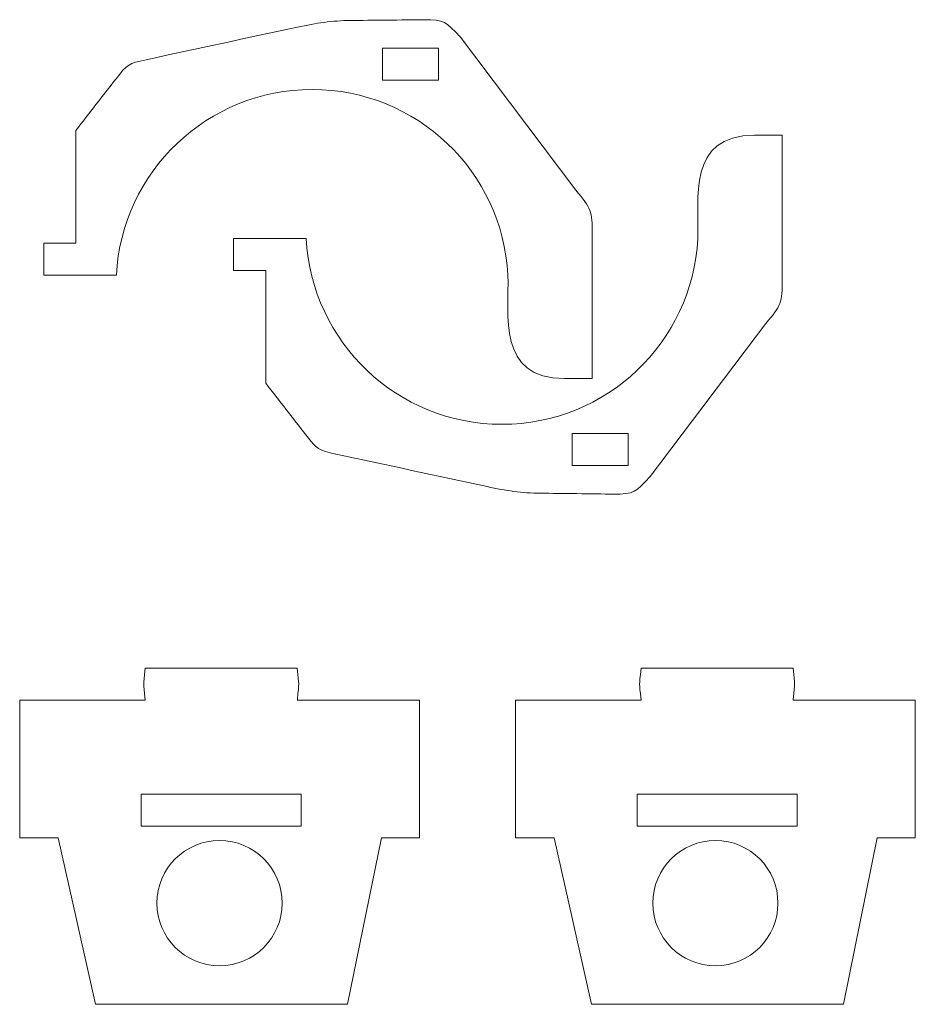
# Model space of a CAD drawing. Header units: millimetres. Extents: x -1094 to 1155, y -1556 to 1707.
# Tile 67 of 149: x -457 to -373, y 652 to 745. Entities that reach past the tile are written whole.
import ezdxf

# ---------------------------------------------------------------- set-up
doc = ezdxf.new("R2010")
doc.units = ezdxf.units.MM
doc.header["$MEASUREMENT"] = 0
doc.layers.add('Layer 1', color=7, linetype='Continuous')

msp = doc.modelspace()

# ---------------------------------------------------------------- linework, layer by layer
at = {"layer": 'Layer 1', "color": 250, "lineweight": 9}
for points, knots in [([(-403.2408, 711.0738), (-403.2408, 711.0738), (-403.2408, 724.5638), (-403.2408, 724.5638), (-403.2408, 724.5638), (-403.2408, 726.7938), (-403.3308, 727.0138), (-404.7808, 728.7338), (-404.7808, 728.7338), (-404.7808, 728.7338), (-415.6008, 743.0538), (-415.6008, 743.0538), (-415.6008, 743.0538), (-417.0108, 744.5538), (-417.0408, 744.7038), (-419.0908, 744.7038), (-419.0908, 744.7038), (-420.9208, 744.6738), (-424.0308, 744.6538), (-425.8608, 744.6238), (-425.8608, 744.6238), (-427.6708, 744.6238), (-429.1008, 744.3838), (-430.8708, 744.0038), (-430.8708, 744.0038), (-435.6008, 742.9938), (-440.3308, 741.9738), (-445.0508, 740.9538), (-445.0508, 740.9538), (-446.6908, 740.6038), (-446.8408, 740.4938), (-447.8708, 739.1738), (-447.8708, 739.1738), (-449.1308, 737.5438), (-450.3708, 735.9538), (-451.6308, 734.3338), (-451.6308, 734.3338), (-451.6308, 734.3338), (-451.6408, 723.7738), (-451.6408, 723.7738), (-451.6408, 723.7738), (-451.6408, 723.7738), (-454.6408, 723.7738), (-454.6408, 723.7738), (-454.6408, 723.7738), (-454.6408, 723.7738), (-454.6408, 720.7738), (-454.6408, 720.7738), (-454.6408, 720.7738), (-454.6408, 720.7738), (-447.8408, 720.7738), (-447.8408, 720.7738), (-447.8408, 720.7738), (-447.3308, 730.4638), (-439.3108, 738.1638), (-429.4908, 738.1638), (-429.4908, 738.1638), (-419.6808, 738.1638), (-411.6608, 730.4738), (-411.1508, 720.7838), (-411.1508, 720.7838), (-411.0208, 717.0838), (-412.1908, 711.0738), (-405.8408, 711.0738), (-405.8408, 711.0738), (-405.8408, 711.0738), (-403.2408, 711.0738), (-403.2408, 711.0738)], [0, 0, 0, 0, 0.0555556, 0.0555556, 0.0555556, 0.0555556, 0.1111111, 0.1111111, 0.1111111, 0.1111111, 0.1666667, 0.1666667, 0.1666667, 0.1666667, 0.2222222, 0.2222222, 0.2222222, 0.2222222, 0.2777778, 0.2777778, 0.2777778, 0.2777778, 0.3333333, 0.3333333, 0.3333333, 0.3333333, 0.3888889, 0.3888889, 0.3888889, 0.3888889, 0.4444444, 0.4444444, 0.4444444, 0.4444444, 0.5, 0.5, 0.5, 0.5, 0.5555556, 0.5555556, 0.5555556, 0.5555556, 0.6111111, 0.6111111, 0.6111111, 0.6111111, 0.6666667, 0.6666667, 0.6666667, 0.6666667, 0.7222222, 0.7222222, 0.7222222, 0.7222222, 0.7777778, 0.7777778, 0.7777778, 0.7777778, 0.8333333, 0.8333333, 0.8333333, 0.8333333, 0.8888889, 0.8888889, 0.8888889, 0.8888889, 1, 1, 1, 1]), ([(-417.6608, 742.0338), (-417.6608, 742.0338), (-417.6608, 739.0338), (-417.6608, 739.0338), (-417.6608, 739.0338), (-417.6608, 739.0338), (-422.9108, 739.0338), (-422.9108, 739.0338), (-422.9108, 739.0338), (-422.9108, 739.0338), (-422.9108, 742.0338), (-422.9108, 742.0338), (-422.9108, 742.0338), (-422.9108, 742.0338), (-417.6608, 742.0338), (-417.6608, 742.0338)], [0, 0, 0, 0, 0.2, 0.2, 0.2, 0.2, 0.4, 0.4, 0.4, 0.4, 0.6, 0.6, 0.6, 0.6, 1, 1, 1, 1]), ([(-385.4408, 733.8838), (-385.4408, 733.8838), (-385.4408, 720.4038), (-385.4408, 720.4038), (-385.4408, 720.4038), (-385.4408, 718.1638), (-385.5408, 717.9438), (-386.9808, 716.2338), (-386.9808, 716.2338), (-386.9808, 716.2338), (-397.8108, 701.9138), (-397.8108, 701.9138), (-397.8108, 701.9138), (-399.2208, 700.4138), (-399.2508, 700.2538), (-401.3008, 700.2538), (-401.3008, 700.2538), (-403.1308, 700.2838), (-406.2408, 700.3138), (-408.0708, 700.3438), (-408.0708, 700.3438), (-409.8808, 700.3438), (-411.3108, 700.5738), (-413.0808, 700.9538), (-413.0808, 700.9538), (-417.8108, 701.9738), (-422.5308, 702.9938), (-427.2608, 704.0038), (-427.2608, 704.0038), (-428.9008, 704.3638), (-429.0508, 704.4638), (-430.0708, 705.7938), (-430.0708, 705.7938), (-431.3408, 707.4138), (-432.5708, 709.0038), (-433.8408, 710.6338), (-433.8408, 710.6338), (-433.8408, 710.6338), (-433.8408, 721.1938), (-433.8408, 721.1938), (-433.8408, 721.1938), (-433.8408, 721.1938), (-436.8508, 721.1938), (-436.8508, 721.1938), (-436.8508, 721.1938), (-436.8508, 721.1938), (-436.8508, 724.1938), (-436.8508, 724.1938), (-436.8508, 724.1938), (-436.8508, 724.1938), (-430.0508, 724.1938), (-430.0508, 724.1938), (-430.0508, 724.1938), (-429.5408, 714.4938), (-421.5208, 706.7938), (-411.7008, 706.7938), (-411.7008, 706.7938), (-401.8808, 706.7938), (-393.8708, 714.4938), (-393.3508, 724.1738), (-393.3508, 724.1738), (-393.2208, 727.8738), (-394.3908, 733.8838), (-388.0408, 733.8838), (-388.0408, 733.8838), (-388.0408, 733.8838), (-385.4408, 733.8838), (-385.4408, 733.8838)], [0, 0, 0, 0, 0.0555556, 0.0555556, 0.0555556, 0.0555556, 0.1111111, 0.1111111, 0.1111111, 0.1111111, 0.1666667, 0.1666667, 0.1666667, 0.1666667, 0.2222222, 0.2222222, 0.2222222, 0.2222222, 0.2777778, 0.2777778, 0.2777778, 0.2777778, 0.3333333, 0.3333333, 0.3333333, 0.3333333, 0.3888889, 0.3888889, 0.3888889, 0.3888889, 0.4444444, 0.4444444, 0.4444444, 0.4444444, 0.5, 0.5, 0.5, 0.5, 0.5555556, 0.5555556, 0.5555556, 0.5555556, 0.6111111, 0.6111111, 0.6111111, 0.6111111, 0.6666667, 0.6666667, 0.6666667, 0.6666667, 0.7222222, 0.7222222, 0.7222222, 0.7222222, 0.7777778, 0.7777778, 0.7777778, 0.7777778, 0.8333333, 0.8333333, 0.8333333, 0.8333333, 0.8888889, 0.8888889, 0.8888889, 0.8888889, 1, 1, 1, 1]), ([(-399.8708, 702.9338), (-399.8708, 702.9338), (-399.8708, 705.9338), (-399.8708, 705.9338), (-399.8708, 705.9338), (-399.8708, 705.9338), (-405.1208, 705.9338), (-405.1208, 705.9338), (-405.1208, 705.9338), (-405.1208, 705.9338), (-405.1208, 702.9338), (-405.1208, 702.9338), (-405.1208, 702.9338), (-405.1208, 702.9338), (-399.8708, 702.9338), (-399.8708, 702.9338)], [0, 0, 0, 0, 0.2, 0.2, 0.2, 0.2, 0.4, 0.4, 0.4, 0.4, 0.6, 0.6, 0.6, 0.6, 1, 1, 1, 1]), ([(-430.8808, 681.0138), (-430.7108, 682.8238), (-430.7108, 682.1038), (-430.8908, 683.9438), (-430.8908, 683.9438), (-430.8908, 683.9438), (-445.1408, 683.9438), (-445.1408, 683.9438), (-445.1408, 683.9438), (-445.3108, 682.0838), (-445.3108, 682.8438), (-445.1408, 680.9438), (-445.1408, 680.9438), (-445.1408, 680.9438), (-456.9008, 680.9438), (-456.9008, 680.9438), (-456.9008, 680.9438), (-456.9008, 680.9438), (-456.9008, 668.0638), (-456.9008, 668.0638), (-456.9008, 668.0638), (-456.9008, 668.0638), (-453.2808, 668.0638), (-453.2808, 668.0638), (-453.2808, 668.0638), (-453.2808, 668.0638), (-449.7908, 652.4538), (-449.7908, 652.4538), (-449.7908, 652.4538), (-449.7908, 652.4538), (-426.1708, 652.4538), (-426.1708, 652.4538), (-426.1708, 652.4538), (-426.1708, 652.4538), (-423.0008, 668.0638), (-423.0008, 668.0638), (-423.0008, 668.0638), (-423.0008, 668.0638), (-419.4308, 668.0638), (-419.4308, 668.0638), (-419.4308, 668.0638), (-419.4308, 668.0638), (-419.4308, 680.9438), (-419.4308, 680.9438), (-419.4308, 680.9438), (-419.4308, 680.9438), (-430.8208, 680.9438), (-430.8208, 680.9438), (-430.8208, 680.9438), (-430.9008, 680.9438), (-430.8908, 680.9338), (-430.8808, 681.0138)], [0, 0, 0, 0, 0.0714286, 0.0714286, 0.0714286, 0.0714286, 0.1428571, 0.1428571, 0.1428571, 0.1428571, 0.2142857, 0.2142857, 0.2142857, 0.2142857, 0.2857143, 0.2857143, 0.2857143, 0.2857143, 0.3571429, 0.3571429, 0.3571429, 0.3571429, 0.4285714, 0.4285714, 0.4285714, 0.4285714, 0.5, 0.5, 0.5, 0.5, 0.5714286, 0.5714286, 0.5714286, 0.5714286, 0.6428571, 0.6428571, 0.6428571, 0.6428571, 0.7142857, 0.7142857, 0.7142857, 0.7142857, 0.7857143, 0.7857143, 0.7857143, 0.7857143, 0.8571429, 0.8571429, 0.8571429, 0.8571429, 1, 1, 1, 1]), ([(-384.4108, 681.0138), (-384.2408, 682.8238), (-384.2408, 682.1038), (-384.4208, 683.9438), (-384.4208, 683.9438), (-384.4208, 683.9438), (-398.6708, 683.9438), (-398.6708, 683.9438), (-398.6708, 683.9438), (-398.8508, 682.0838), (-398.8508, 682.8438), (-398.6708, 680.9438), (-398.6708, 680.9438), (-398.6708, 680.9438), (-410.4408, 680.9438), (-410.4408, 680.9438), (-410.4408, 680.9438), (-410.4408, 680.9438), (-410.4408, 668.0638), (-410.4408, 668.0638), (-410.4408, 668.0638), (-410.4408, 668.0638), (-406.8108, 668.0638), (-406.8108, 668.0638), (-406.8108, 668.0638), (-406.8108, 668.0638), (-403.3308, 652.4538), (-403.3308, 652.4538), (-403.3308, 652.4538), (-403.3308, 652.4538), (-379.7008, 652.4538), (-379.7008, 652.4538), (-379.7008, 652.4538), (-379.7008, 652.4538), (-376.5408, 668.0638), (-376.5408, 668.0638), (-376.5408, 668.0638), (-376.5408, 668.0638), (-372.9708, 668.0638), (-372.9708, 668.0638), (-372.9708, 668.0638), (-372.9708, 668.0638), (-372.9708, 680.9438), (-372.9708, 680.9438), (-372.9708, 680.9438), (-372.9708, 680.9438), (-384.3508, 680.9438), (-384.3508, 680.9438), (-384.3508, 680.9438), (-384.4308, 680.9438), (-384.4208, 680.9338), (-384.4108, 681.0138)], [0, 0, 0, 0, 0.0714286, 0.0714286, 0.0714286, 0.0714286, 0.1428571, 0.1428571, 0.1428571, 0.1428571, 0.2142857, 0.2142857, 0.2142857, 0.2142857, 0.2857143, 0.2857143, 0.2857143, 0.2857143, 0.3571429, 0.3571429, 0.3571429, 0.3571429, 0.4285714, 0.4285714, 0.4285714, 0.4285714, 0.5, 0.5, 0.5, 0.5, 0.5714286, 0.5714286, 0.5714286, 0.5714286, 0.6428571, 0.6428571, 0.6428571, 0.6428571, 0.7142857, 0.7142857, 0.7142857, 0.7142857, 0.7857143, 0.7857143, 0.7857143, 0.7857143, 0.8571429, 0.8571429, 0.8571429, 0.8571429, 1, 1, 1, 1]), ([(-430.5108, 672.1438), (-430.5108, 672.1438), (-430.5108, 669.1438), (-430.5108, 669.1438), (-430.5108, 669.1438), (-430.5108, 669.1438), (-445.5108, 669.1438), (-445.5108, 669.1438), (-445.5108, 669.1438), (-445.5108, 669.1438), (-445.5108, 672.1438), (-445.5108, 672.1438), (-445.5108, 672.1438), (-445.5108, 672.1438), (-430.5108, 672.1438), (-430.5108, 672.1438)], [0, 0, 0, 0, 0.2, 0.2, 0.2, 0.2, 0.4, 0.4, 0.4, 0.4, 0.6, 0.6, 0.6, 0.6, 1, 1, 1, 1]), ([(-384.0508, 672.1438), (-384.0508, 672.1438), (-384.0508, 669.1438), (-384.0508, 669.1438), (-384.0508, 669.1438), (-384.0508, 669.1438), (-399.0508, 669.1438), (-399.0508, 669.1438), (-399.0508, 669.1438), (-399.0508, 669.1438), (-399.0508, 672.1438), (-399.0508, 672.1438), (-399.0508, 672.1438), (-399.0508, 672.1438), (-384.0508, 672.1438), (-384.0508, 672.1438)], [0, 0, 0, 0, 0.2, 0.2, 0.2, 0.2, 0.4, 0.4, 0.4, 0.4, 0.6, 0.6, 0.6, 0.6, 1, 1, 1, 1]), ([(-432.3008, 661.9338), (-432.3008, 658.6938), (-434.9308, 656.0638), (-438.1708, 656.0638), (-438.1708, 656.0638), (-441.4108, 656.0638), (-444.0408, 658.6938), (-444.0408, 661.9338), (-444.0408, 661.9338), (-444.0408, 665.1738), (-441.4108, 667.8038), (-438.1708, 667.8038), (-438.1708, 667.8038), (-434.9308, 667.8038), (-432.3008, 665.1738), (-432.3008, 661.9338)], [0, 0, 0, 0, 0.2, 0.2, 0.2, 0.2, 0.4, 0.4, 0.4, 0.4, 0.6, 0.6, 0.6, 0.6, 1, 1, 1, 1]), ([(-385.8408, 661.9338), (-385.8408, 658.6938), (-388.4608, 656.0638), (-391.7008, 656.0638), (-391.7008, 656.0638), (-394.9408, 656.0638), (-397.5708, 658.6938), (-397.5708, 661.9338), (-397.5708, 661.9338), (-397.5708, 665.1738), (-394.9408, 667.8038), (-391.7008, 667.8038), (-391.7008, 667.8038), (-388.4608, 667.8038), (-385.8408, 665.1738), (-385.8408, 661.9338)], [0, 0, 0, 0, 0.2, 0.2, 0.2, 0.2, 0.4, 0.4, 0.4, 0.4, 0.6, 0.6, 0.6, 0.6, 1, 1, 1, 1])]:
    msp.add_open_spline(points, degree=3, knots=knots, dxfattribs=at)

doc.saveas('drawing.dxf')
